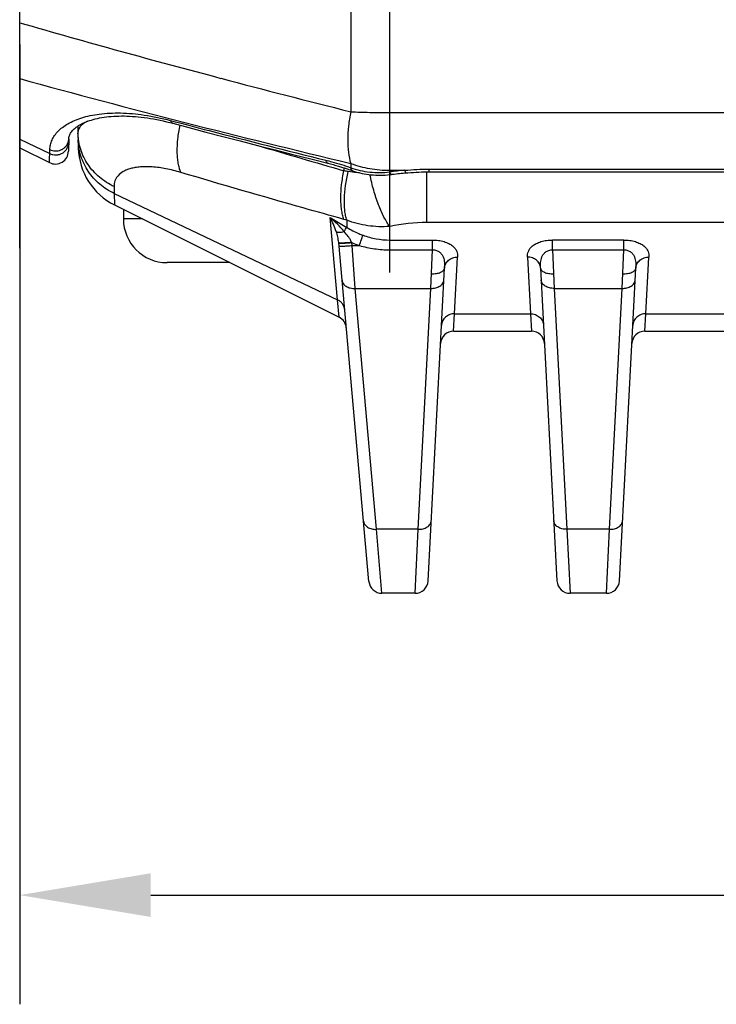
# Model space of a CAD drawing. Header units: millimetres. Extents: x 103 to 457, y -27 to 282.
# Tile 14 of 41: x 117 to 133, y 196 to 219. Entities that reach past the tile are written whole.
import ezdxf

# ---------------------------------------------------------------- set-up
doc = ezdxf.new("R2010")
doc.units = ezdxf.units.MM
doc.header["$LTSCALE"] = 23.1
doc.header["$PDMODE"] = 3
doc.header["$PDSIZE"] = 8
doc.layers.get('0').update_dxf_attribs({"linetype": 'CONTINUOUS'})
doc.layers.get('Defpoints').update_dxf_attribs({"linetype": 'CONTINUOUS'})
doc.layers.add('00_COMPONENTS', color=7, linetype='CONTINUOUS')
doc.layers.add('51__DRAFT_DIMS', color=7, linetype='CONTINUOUS')
doc.styles.get("Standard").update_dxf_attribs({"font": 'simfang.ttf'})
doc.dimstyles.new('DIMSTYLE_3', dxfattribs={"dimtxt": 3, "dimasz": 3, "dimexe": 2.5, "dimexo": 0.5, "dimgap": 0.75, "dimtad": 1, "dimdsep": 46, "dimtxsty": 'STANDARD', "dimblk": '_FILLED', "dimblk1": '_FILLED', "dimblk2": '_FILLED', "dimcen": 0.09, "dimazin": 2, "dimtp": 0.3, "dimtm": 0.3, "dimtfac": 1, "dimtofl": 0, "dimtmove": 0, "dimatfit": 3, "dimldrblk": '_FILLED', "dimfxl": 1, "dimtolj": 1, "dimarcsym": 0})

# ---------------------------------------------------------------- blocks, each defined once
blk = doc.blocks.new('_FILLED')
at = {"color": 0, "linetype": 'ByBlock'}
blk.add_solid([(0, 0), (-1, 0.1667), (-1, -0.1667)], dxfattribs=at)
blk = doc.blocks.new('*D4')
at = {"layer": '51__DRAFT_DIMS', "color": 0, "lineweight": -2}
for p, q in [((117.412, 218.411), (117.412, 196.439)), ((186.012, 218.411), (186.012, 196.439)), ((120.412, 198.939), (183.012, 198.939))]:
    blk.add_line(p, q, dxfattribs=at)
at = {"layer": 'Defpoints', "color": 0}
for p in [(117.412, 218.911), (186.012, 218.911), (186.012, 198.939)]:
    blk.add_point(p, dxfattribs=at)
at = {"layer": '51__DRAFT_DIMS', "color": 0, "linetype": 'ByBlock', "lineweight": -2, "xscale": 3, "yscale": 3, "zscale": 3, "rotation": 180}
blk.add_blockref('_FILLED', (117.412, 198.939), dxfattribs=at)
at = {"layer": '51__DRAFT_DIMS', "color": 0, "linetype": 'ByBlock', "lineweight": -2, "xscale": 3, "yscale": 3, "zscale": 3}
blk.add_blockref('_FILLED', (186.012, 198.939), dxfattribs=at)
at = {"layer": '51__DRAFT_DIMS', "color": 0, "insert": (151.674, 203.689), "char_height": 3, "attachment_point": 2, "line_spacing_factor": 0.9}
blk.add_mtext('\\A1;68.6', dxfattribs=at)

msp = doc.modelspace()

# ---------------------------------------------------------------- linework, layer by layer
at = {"layer": '00_COMPONENTS'}
for p, q in [((125.884, 213.192), (125.884, 247.846)), ((124.99, 245.324), (124.99, 216.872)), ((117.412, 213.746), (117.412, 243.846)), ((125.884, 216.854), (177.54, 216.854)), ((118.741, 216.542), (118.754, 216.041)), ((117.412, 216.243), (118.1, 215.916)), ((118.536, 216.251), (118.529, 215.967)), ((117.412, 216.048), (118.095, 215.707)), ((118.095, 215.707), (118.102, 216.005)), ((124.835, 215.589), (124.836, 215.52)), ((124.99, 215.689), (124.99, 215.591)), ((125.884, 215.532), (126.229, 215.532)), ((126.734, 214.336), (126.734, 215.495)), ((126.736, 215.495), (176.643, 215.495)), ((126.782, 215.56), (176.643, 215.56)), ((126.782, 215.56), (126.782, 215.495)), ((119.574, 215.158), (119.578, 215)), ((119.578, 215), (124.688, 212.57)), ((119.578, 215), (119.583, 214.739)), ((119.583, 214.739), (124.725, 212.168)), ((119.787, 214.637), (119.787, 214.418)), ((120.225, 214.418), (119.787, 214.418)), ((124.688, 212.57), (124.518, 214.451)), ((124.518, 214.451), (124.901, 214.224)), ((124.901, 214.389), (124.901, 214.224)), ((125.884, 213.711), (125.884, 214.245)), ((176.69, 214.336), (126.734, 214.336)), ((125.884, 213.936), (126.861, 213.936)), ((126.861, 213.711), (126.861, 213.936)), ((131.241, 213.936), (129.614, 213.936)), ((129.614, 213.711), (129.614, 213.936)), ((131.241, 213.711), (131.241, 213.936)), ((125.408, 206.121), (124.715, 213.88)), ((125.015, 213.879), (125.012, 213.886)), ((125.021, 213.81), (125.015, 213.879)), ((125.091, 212.828), (125.021, 213.81)), ((125.021, 213.81), (125.19, 213.81)), ((125.884, 213.711), (126.861, 213.711)), ((126.824, 212.828), (126.861, 213.711)), ((129.614, 213.711), (131.241, 213.711)), ((129.614, 213.711), (129.651, 212.828)), ((131.204, 212.828), (131.241, 213.711)), ((127.369, 212.248), (127.438, 213.544)), ((129.038, 213.544), (129.106, 212.248)), ((131.748, 212.248), (131.817, 213.544)), ((122.225, 213.418), (120.787, 213.418)), ((126.763, 206.132), (127.138, 213.293)), ((129.337, 213.293), (129.712, 206.132)), ((131.142, 206.132), (131.518, 213.293)), ((125.584, 207.313), (125.091, 212.828)), ((125.091, 212.828), (126.824, 212.828)), ((126.535, 207.313), (126.824, 212.828)), ((129.651, 212.828), (131.204, 212.828)), ((129.651, 212.828), (129.94, 207.313)), ((130.915, 207.313), (131.204, 212.828)), ((124.725, 212.168), (124.688, 212.57)), ((127.347, 211.848), (127.369, 212.248)), ((127.369, 212.248), (129.106, 212.248)), ((129.106, 212.248), (129.128, 211.848)), ((131.726, 211.848), (131.748, 212.248)), ((131.748, 212.248), (133.836, 212.248)), ((127.347, 211.848), (129.128, 211.848)), ((131.726, 211.848), (133.858, 211.848)), ((126.535, 207.313), (125.584, 207.313)), ((125.706, 205.848), (125.584, 207.313)), ((126.463, 205.848), (126.535, 207.313)), ((130.915, 207.313), (129.94, 207.313)), ((129.94, 207.313), (130.012, 205.848)), ((130.843, 205.848), (130.915, 207.313)), ((126.463, 205.848), (125.706, 205.848)), ((130.843, 205.848), (130.012, 205.848))]:
    msp.add_line(p, q, dxfattribs=at)
for points in [[(118.536, 216.251), (118.538, 216.27), (118.54, 216.29), (118.545, 216.309), (118.55, 216.328), (118.558, 216.347), (118.566, 216.365), (118.577, 216.384), (118.59, 216.403), (118.604, 216.422), (118.62, 216.441), (118.639, 216.46), (118.659, 216.48), (118.682, 216.499), (118.706, 216.518), (118.733, 216.537), (118.761, 216.555), (118.791, 216.573), (118.823, 216.591), (118.857, 216.608), (118.893, 216.624), (118.931, 216.64), (118.97, 216.655), (119.011, 216.669), (119.053, 216.683), (119.098, 216.696), (119.144, 216.708), (119.191, 216.719), (119.24, 216.729), (119.291, 216.738), (119.343, 216.746), (119.396, 216.754), (119.451, 216.76), (119.507, 216.765), (119.564, 216.769), (119.622, 216.772), (119.681, 216.774), (119.742, 216.775), (119.803, 216.775), (119.866, 216.773), (119.93, 216.771), (119.995, 216.767), (120.061, 216.762), (120.128, 216.756), (120.196, 216.748), (120.265, 216.74), (120.335, 216.73), (120.406, 216.719), (120.478, 216.707), (120.551, 216.693), (120.625, 216.678), (120.7, 216.662), (120.776, 216.644), (120.853, 216.625), (120.917, 216.608)], [(120.917, 216.608), (121.286, 216.51), (121.673, 216.408), (122.064, 216.306), (122.459, 216.204), (122.858, 216.101), (123.261, 215.998), (123.668, 215.894), (124.078, 215.791)], [(124.078, 215.791), (124.527, 215.678), (124.588, 215.662), (124.65, 215.645), (124.713, 215.626), (124.777, 215.607), (124.841, 215.587), (124.906, 215.566), (124.971, 215.543), (125.024, 215.525)], [(125.024, 215.525), (125.056, 215.514), (125.104, 215.499), (125.153, 215.485), (125.202, 215.472), (125.252, 215.461), (125.302, 215.451), (125.353, 215.442), (125.405, 215.435), (125.457, 215.429), (125.509, 215.425), (125.562, 215.422), (125.615, 215.42), (125.668, 215.42), (125.722, 215.421), (125.776, 215.423), (125.83, 215.427), (125.885, 215.433), (125.924, 215.438)], [(126.253, 215.473), (126.301, 215.477), (126.364, 215.481), (126.427, 215.485), (126.49, 215.488), (126.552, 215.491), (126.614, 215.493), (126.675, 215.494), (126.736, 215.495)], [(125.924, 215.438), (125.948, 215.441), (125.988, 215.446), (126.028, 215.451), (126.068, 215.455), (126.108, 215.46), (126.148, 215.464), (126.188, 215.468), (126.228, 215.471), (126.253, 215.473)]]:
    msp.add_lwpolyline(points, dxfattribs=at)
for centre, radius, start, end in [((184.065, 452.505), 242.925, 255.20214, 255.92561), ((118.266, 216.259), 0.27, 342.3247, 358.4622), ((118.229, 215.975), 0.3, 243.4349, 358.5), ((120.254, 216.081), 1.5, 181.5, 243.4349), ((189.804, 440.557), 234.226, 253.39431, 253.89663), ((123.275, 207.174), 8.491, 78.7215, 79.4073), ((126.785, 208.824), 6.731, 94.7384, 97.6872), ((120.787, 214.418), 1, 180, 270), ((123.882, 210.991), 3.548, 73.3216, 74.408), ((126.734, 210.3), 4.036, 89.9904, 102.1468), ((125.913, 215.914), 2.225, 246.2102, 251.0415), ((124.591, 211.9), 0.3, 5.1, 63.4349), ((127.347, 211.548), 0.3, 90, 177), ((129.128, 211.548), 0.3, 3, 90), ((131.726, 211.548), 0.3, 90, 177), ((125.706, 206.148), 0.3, 185.1, 270), ((126.463, 206.148), 0.3, 270, 357), ((130.012, 206.148), 0.3, 183, 270), ((130.843, 206.148), 0.3, 270, 357)]:
    msp.add_arc(centre, radius, start, end, dxfattribs=at)
for points, knots in [([(117.412, 218.911), (118.178, 218.689), (119.711, 218.256), (121.25, 217.841), (122.02, 217.637)], [0, 0, 0, 0, 0.500154, 1, 1, 1, 1]), ([(117.412, 217.63), (118.669, 217.284), (121.19, 216.617), (123.722, 215.993), (124.99, 215.689)], [0, 0, 0, 0, 0.499797, 1, 1, 1, 1]), ([(118.102, 216.005), (118.103, 216.043), (118.113, 216.118), (118.149, 216.228), (118.209, 216.332), (118.29, 216.43), (118.394, 216.52), (118.52, 216.603), (118.668, 216.676), (118.838, 216.738), (119.029, 216.787), (119.323, 216.837), (119.74, 216.855), (120.286, 216.805), (120.664, 216.725), (120.86, 216.673)], [0, 0, 0, 0, 0.035675, 0.071644, 0.10908, 0.149037, 0.192395, 0.239857, 0.291965, 0.349129, 0.411642, 0.479693, 0.632502, 0.806867, 1, 1, 1, 1]), ([(124.99, 216.872), (124.968, 216.763), (124.935, 216.549), (124.917, 216.236), (124.932, 215.949), (124.966, 215.77), (124.99, 215.689)], [0, 0, 0, 0, 0.279763, 0.544943, 0.787177, 1, 1, 1, 1]), ([(124.99, 216.872), (125.135, 216.866), (125.433, 216.857), (125.731, 216.854), (125.884, 216.854)], [0, 0, 0, 0, 0.486266, 1, 1, 1, 1]), ([(118.965, 216.653), (118.931, 216.637), (118.884, 216.611), (118.83, 216.568), (118.798, 216.534), (118.774, 216.499), (118.756, 216.462), (118.747, 216.423), (118.745, 216.397), (118.745, 216.384)], [0, 0, 0, 0, 0.305578, 0.439177, 0.562089, 0.676613, 0.785578, 0.892241, 1, 1, 1, 1]), ([(120.86, 216.673), (120.863, 216.665), (120.87, 216.649), (120.883, 216.63), (120.899, 216.615), (120.911, 216.61), (120.917, 216.608)], [0, 0, 0, 0, 0.296064, 0.555929, 0.786421, 1, 1, 1, 1]), ([(120.86, 216.673), (121.156, 216.595), (122.341, 216.285), (123.528, 215.984), (124.419, 215.764)], [0, 0, 0, 0, 0.250035, 1, 1, 1, 1]), ([(121.101, 215.483), (121.088, 215.515), (121.064, 215.585), (121.04, 215.697), (121.025, 215.821), (121.016, 216.006), (121.03, 216.257), (121.063, 216.459), (121.086, 216.564)], [0, 0, 0, 0, 0.095255, 0.200255, 0.314758, 0.438156, 0.707784, 1, 1, 1, 1]), ([(118.1, 215.916), (118.123, 215.905), (118.171, 215.889), (118.246, 215.883), (118.321, 215.894), (118.39, 215.923), (118.45, 215.967), (118.496, 216.025), (118.526, 216.091), (118.534, 216.139), (118.534, 216.163)], [0, 0, 0, 0, 0.126865, 0.254269, 0.381487, 0.507835, 0.632833, 0.756327, 0.878533, 1, 1, 1, 1]), ([(118.102, 216.005), (118.122, 215.996), (118.163, 215.982), (118.228, 215.973), (118.293, 215.978), (118.356, 215.996), (118.413, 216.026), (118.462, 216.068), (118.5, 216.118), (118.518, 216.157), (118.524, 216.176)], [0, 0, 0, 0, 0.126403, 0.253408, 0.380424, 0.506853, 0.632199, 0.75616, 0.878687, 1, 1, 1, 1]), ([(119.574, 215.158), (119.454, 215.214), (119.23, 215.357), (119.008, 215.603), (118.878, 215.827), (118.806, 216.006), (118.76, 216.193), (118.747, 216.32), (118.745, 216.384)], [0, 0, 0, 0, 0.255134, 0.506179, 0.630556, 0.754165, 0.877224, 1, 1, 1, 1]), ([(119.578, 215), (119.518, 215.029), (119.401, 215.093), (119.241, 215.212), (119.1, 215.351), (118.979, 215.506), (118.882, 215.676), (118.81, 215.856), (118.764, 216.045), (118.751, 216.173), (118.749, 216.237)], [0, 0, 0, 0, 0.127686, 0.254548, 0.380541, 0.505676, 0.63003, 0.75374, 0.876989, 1, 1, 1, 1]), ([(124.419, 215.764), (124.422, 215.754), (124.429, 215.737), (124.443, 215.714), (124.46, 215.698), (124.474, 215.692), (124.48, 215.69)], [0, 0, 0, 0, 0.300769, 0.562137, 0.790714, 1, 1, 1, 1]), ([(124.419, 215.764), (124.466, 215.752), (124.659, 215.702), (124.848, 215.641), (124.99, 215.591)], [0, 0, 0, 0, 0.244796, 1, 1, 1, 1]), ([(121.101, 215.483), (120.988, 215.517), (120.772, 215.571), (120.462, 215.614), (120.226, 215.616), (120.062, 215.596), (119.956, 215.574), (119.864, 215.543), (119.762, 215.494), (119.678, 215.43), (119.621, 215.352), (119.592, 215.291), (119.576, 215.226), (119.574, 215.181), (119.574, 215.158)], [0, 0, 0, 0, 0.199378, 0.377061, 0.529778, 0.596578, 0.657194, 0.712014, 0.761592, 0.847816, 0.886713, 0.924244, 0.961625, 1, 1, 1, 1]), ([(124.836, 214.408), (124.524, 214.495), (123.277, 214.846), (122.032, 215.206), (121.101, 215.483)], [0, 0, 0, 0, 0.250022, 1, 1, 1, 1]), ([(124.836, 214.408), (124.824, 214.442), (124.802, 214.516), (124.78, 214.634), (124.767, 214.764), (124.761, 214.954), (124.778, 215.209), (124.813, 215.415), (124.836, 215.52)], [0, 0, 0, 0, 0.097522, 0.204378, 0.320148, 0.444104, 0.712455, 1, 1, 1, 1]), ([(124.901, 214.389), (124.89, 214.424), (124.871, 214.497), (124.854, 214.615), (124.845, 214.744), (124.846, 214.935), (124.87, 215.19), (124.91, 215.396), (124.936, 215.501)], [0, 0, 0, 0, 0.096051, 0.201972, 0.317291, 0.441223, 0.710557, 1, 1, 1, 1]), ([(125.189, 215.475), (125.168, 215.476), (125.083, 215.479), (124.998, 215.489), (124.936, 215.501)], [0, 0, 0, 0, 0.252287, 1, 1, 1, 1]), ([(124.99, 215.689), (125.131, 215.637), (125.426, 215.558), (125.731, 215.532), (125.884, 215.532)], [0, 0, 0, 0, 0.493993, 1, 1, 1, 1]), ([(124.99, 215.591), (124.991, 215.587), (124.992, 215.579), (124.995, 215.565), (124.999, 215.552), (125.006, 215.539), (125.014, 215.53), (125.021, 215.526), (125.024, 215.525)], [0, 0, 0, 0, 0.169171, 0.324175, 0.530233, 0.707065, 0.860341, 1, 1, 1, 1]), ([(124.99, 215.591), (125.13, 215.541), (125.428, 215.474), (125.733, 215.477), (125.884, 215.494)], [0, 0, 0, 0, 0.494653, 1, 1, 1, 1]), ([(125.884, 215.494), (125.888, 215.486), (125.894, 215.471), (125.903, 215.455), (125.91, 215.445), (125.915, 215.441), (125.919, 215.438), (125.923, 215.438), (125.924, 215.438)], [0, 0, 0, 0, 0.378095, 0.666928, 0.777718, 0.867392, 0.939206, 1, 1, 1, 1]), ([(126.229, 215.532), (126.32, 215.541), (126.505, 215.555), (126.689, 215.56), (126.782, 215.56)], [0, 0, 0, 0, 0.498904, 1, 1, 1, 1]), ([(126.229, 215.532), (126.231, 215.523), (126.234, 215.511), (126.238, 215.497), (126.241, 215.488), (126.244, 215.482), (126.248, 215.476), (126.251, 215.473), (126.253, 215.473)], [0, 0, 0, 0, 0.403683, 0.567494, 0.704871, 0.815529, 0.899865, 1, 1, 1, 1]), ([(125.884, 214.245), (125.861, 214.277), (125.813, 214.348), (125.748, 214.466), (125.685, 214.599), (125.602, 214.802), (125.511, 215.08), (125.455, 215.312), (125.431, 215.432)], [0, 0, 0, 0, 0.093723, 0.199117, 0.315132, 0.440411, 0.712174, 1, 1, 1, 1]), ([(124.841, 214.13), (124.793, 214.189), (124.689, 214.301), (124.576, 214.403), (124.518, 214.451)], [0, 0, 0, 0, 0.503275, 1, 1, 1, 1]), ([(124.66, 214.129), (124.641, 214.186), (124.598, 214.296), (124.546, 214.401), (124.518, 214.451)], [0, 0, 0, 0, 0.513951, 1, 1, 1, 1]), ([(125.884, 214.245), (125.717, 214.234), (125.381, 214.245), (125.055, 214.33), (124.901, 214.389)], [0, 0, 0, 0, 0.504864, 1, 1, 1, 1]), ([(124.66, 214.129), (124.67, 214.123), (124.694, 214.116), (124.736, 214.113), (124.786, 214.118), (124.822, 214.125), (124.841, 214.13)], [0, 0, 0, 0, 0.17647, 0.404094, 0.681418, 1, 1, 1, 1]), ([(124.841, 214.13), (124.852, 214.148), (124.872, 214.18), (124.892, 214.211), (124.901, 214.224)], [0, 0, 0, 0, 0.57601, 1, 1, 1, 1]), ([(125.012, 213.886), (125.001, 213.909), (124.977, 213.953), (124.921, 214.035), (124.874, 214.093), (124.841, 214.13)], [0, 0, 0, 0, 0.252379, 0.502887, 1, 1, 1, 1]), ([(124.901, 214.224), (124.989, 214.169), (125.112, 214.106), (125.241, 214.056), (125.273, 214.045)], [0, 0, 0, 0, 0.749749, 1, 1, 1, 1]), ([(124.715, 213.88), (124.711, 213.924), (124.696, 214.008), (124.673, 214.09), (124.66, 214.129)], [0, 0, 0, 0, 0.518679, 1, 1, 1, 1]), ([(125.19, 213.81), (125.206, 213.856), (125.233, 213.934), (125.261, 214.012), (125.273, 214.045)], [0, 0, 0, 0, 0.582471, 1, 1, 1, 1]), ([(125.273, 214.045), (125.371, 214.01), (125.572, 213.956), (125.781, 213.936), (125.884, 213.936)], [0, 0, 0, 0, 0.499934, 1, 1, 1, 1]), ([(126.861, 213.936), (126.908, 213.936), (126.998, 213.93), (127.125, 213.903), (127.234, 213.86), (127.319, 213.806), (127.381, 213.744), (127.42, 213.677), (127.437, 213.61), (127.439, 213.566), (127.438, 213.544)], [0, 0, 0, 0, 0.178887, 0.347091, 0.496924, 0.625568, 0.734882, 0.829886, 0.916611, 1, 1, 1, 1]), ([(129.038, 213.544), (129.036, 213.566), (129.038, 213.61), (129.056, 213.677), (129.094, 213.744), (129.156, 213.806), (129.242, 213.86), (129.35, 213.903), (129.477, 213.93), (129.567, 213.936), (129.614, 213.936)], [0, 0, 0, 0, 0.083389, 0.170114, 0.265118, 0.374432, 0.503076, 0.652909, 0.821113, 1, 1, 1, 1]), ([(131.241, 213.936), (131.287, 213.936), (131.378, 213.93), (131.504, 213.903), (131.613, 213.86), (131.699, 213.806), (131.761, 213.744), (131.799, 213.677), (131.817, 213.61), (131.818, 213.566), (131.817, 213.544)], [0, 0, 0, 0, 0.178887, 0.347091, 0.496924, 0.625568, 0.734882, 0.829886, 0.916611, 1, 1, 1, 1]), ([(124.715, 213.88), (124.715, 213.88), (124.717, 213.878), (124.722, 213.876), (124.728, 213.876), (124.732, 213.875)], [0, 0, 0, 0, 0.109759, 0.303318, 1, 1, 1, 1]), ([(124.716, 213.868), (124.716, 213.867), (124.718, 213.866), (124.722, 213.865), (124.728, 213.864), (124.732, 213.864), (124.735, 213.864)], [0, 0, 0, 0, 0.092496, 0.283393, 0.585652, 1, 1, 1, 1]), ([(124.722, 213.799), (124.722, 213.799), (124.725, 213.797), (124.729, 213.797), (124.737, 213.796), (124.746, 213.795), (124.759, 213.795), (124.781, 213.795), (124.813, 213.796), (124.858, 213.798), (124.909, 213.801), (124.964, 213.805), (125.002, 213.808), (125.021, 213.81)], [0, 0, 0, 0, 0.006989, 0.022164, 0.046375, 0.079587, 0.121551, 0.1719, 0.295813, 0.446686, 0.618799, 0.805604, 1, 1, 1, 1]), ([(124.732, 213.875), (124.738, 213.875), (124.752, 213.874), (124.788, 213.873), (124.846, 213.875), (124.925, 213.879), (124.982, 213.884), (125.012, 213.886)], [0, 0, 0, 0, 0.065728, 0.153401, 0.386314, 0.677501, 1, 1, 1, 1]), ([(124.735, 213.864), (124.741, 213.864), (124.756, 213.863), (124.792, 213.864), (124.849, 213.866), (124.928, 213.871), (124.985, 213.876), (125.015, 213.879)], [0, 0, 0, 0, 0.067297, 0.156116, 0.389875, 0.680032, 1, 1, 1, 1]), ([(125.19, 213.81), (125.302, 213.778), (125.532, 213.728), (125.767, 213.711), (125.884, 213.711)], [0, 0, 0, 0, 0.499993, 1, 1, 1, 1]), ([(126.861, 213.711), (126.891, 213.712), (126.95, 213.704), (127.024, 213.666), (127.077, 213.611), (127.11, 213.549), (127.129, 213.485), (127.141, 213.4), (127.14, 213.335), (127.138, 213.293)], [0, 0, 0, 0, 0.157675, 0.301083, 0.429545, 0.549117, 0.664513, 0.777913, 1, 1, 1, 1]), ([(129.337, 213.293), (129.335, 213.335), (129.334, 213.4), (129.346, 213.485), (129.365, 213.549), (129.398, 213.611), (129.451, 213.666), (129.525, 213.704), (129.584, 213.712), (129.614, 213.711)], [0, 0, 0, 0, 0.222088, 0.335487, 0.450882, 0.570456, 0.698917, 0.842326, 1, 1, 1, 1]), ([(131.241, 213.711), (131.271, 213.712), (131.329, 213.704), (131.404, 213.666), (131.456, 213.611), (131.489, 213.549), (131.508, 213.485), (131.52, 213.4), (131.52, 213.335), (131.518, 213.293)], [0, 0, 0, 0, 0.157675, 0.301083, 0.429545, 0.549117, 0.664513, 0.777913, 1, 1, 1, 1]), ([(127.138, 213.293), (127.139, 213.31), (127.144, 213.344), (127.163, 213.392), (127.192, 213.436), (127.243, 213.487), (127.325, 213.533), (127.4, 213.544), (127.438, 213.544)], [0, 0, 0, 0, 0.118128, 0.23735, 0.358588, 0.48243, 0.737235, 1, 1, 1, 1]), ([(129.337, 213.293), (129.336, 213.31), (129.331, 213.344), (129.312, 213.392), (129.283, 213.436), (129.232, 213.487), (129.15, 213.533), (129.075, 213.544), (129.038, 213.544)], [0, 0, 0, 0, 0.118129, 0.237351, 0.358589, 0.482431, 0.737235, 1, 1, 1, 1]), ([(131.518, 213.293), (131.518, 213.31), (131.524, 213.344), (131.543, 213.392), (131.572, 213.436), (131.622, 213.487), (131.705, 213.533), (131.779, 213.544), (131.817, 213.544)], [0, 0, 0, 0, 0.118128, 0.23735, 0.358588, 0.48243, 0.737235, 1, 1, 1, 1]), ([(126.838, 213.164), (126.876, 213.162), (126.932, 213.165), (127.001, 213.179), (127.046, 213.195), (127.084, 213.214), (127.113, 213.237), (127.132, 213.264), (127.137, 213.284), (127.138, 213.293)], [0, 0, 0, 0, 0.321465, 0.470258, 0.605952, 0.726085, 0.829921, 0.91937, 1, 1, 1, 1]), ([(129.337, 213.293), (129.338, 213.284), (129.343, 213.264), (129.362, 213.237), (129.391, 213.214), (129.429, 213.195), (129.474, 213.179), (129.544, 213.165), (129.599, 213.162), (129.637, 213.164)], [0, 0, 0, 0, 0.08063, 0.170079, 0.273915, 0.394048, 0.529743, 0.678535, 1, 1, 1, 1]), ([(131.218, 213.164), (131.256, 213.162), (131.311, 213.165), (131.381, 213.179), (131.426, 213.195), (131.464, 213.214), (131.492, 213.237), (131.512, 213.264), (131.517, 213.284), (131.518, 213.293)], [0, 0, 0, 0, 0.321465, 0.470258, 0.605952, 0.726085, 0.829921, 0.91937, 1, 1, 1, 1]), ([(124.793, 213.014), (124.794, 213), (124.8, 212.973), (124.82, 212.936), (124.849, 212.903), (124.901, 212.864), (124.983, 212.832), (125.055, 212.826), (125.091, 212.828)], [0, 0, 0, 0, 0.103999, 0.211517, 0.325299, 0.446866, 0.712449, 1, 1, 1, 1]), ([(126.824, 212.828), (126.862, 212.827), (126.935, 212.835), (127.018, 212.869), (127.07, 212.91), (127.099, 212.945), (127.118, 212.983), (127.123, 213.011), (127.124, 213.024)], [0, 0, 0, 0, 0.287326, 0.553273, 0.674987, 0.788795, 0.896201, 1, 1, 1, 1]), ([(129.651, 212.828), (129.613, 212.827), (129.54, 212.835), (129.457, 212.869), (129.405, 212.91), (129.376, 212.945), (129.357, 212.983), (129.352, 213.011), (129.351, 213.024)], [0, 0, 0, 0, 0.287326, 0.553273, 0.674987, 0.788795, 0.896201, 1, 1, 1, 1]), ([(131.204, 212.828), (131.241, 212.827), (131.314, 212.835), (131.398, 212.869), (131.45, 212.91), (131.479, 212.945), (131.497, 212.983), (131.503, 213.011), (131.503, 213.024)], [0, 0, 0, 0, 0.287326, 0.553273, 0.674987, 0.788795, 0.896201, 1, 1, 1, 1]), ([(124.853, 212.341), (124.85, 212.365), (124.839, 212.413), (124.804, 212.478), (124.753, 212.533), (124.711, 212.559), (124.688, 212.57)], [0, 0, 0, 0, 0.246267, 0.4943, 0.745386, 1, 1, 1, 1]), ([(127.369, 212.248), (127.331, 212.248), (127.255, 212.235), (127.173, 212.185), (127.123, 212.131), (127.094, 212.084), (127.076, 212.032), (127.07, 211.996), (127.069, 211.978)], [0, 0, 0, 0, 0.255134, 0.506805, 0.63145, 0.755005, 0.877725, 1, 1, 1, 1]), ([(129.106, 212.248), (129.144, 212.248), (129.22, 212.235), (129.302, 212.185), (129.352, 212.131), (129.381, 212.084), (129.4, 212.032), (129.405, 211.996), (129.406, 211.978)], [0, 0, 0, 0, 0.255134, 0.506805, 0.63145, 0.755005, 0.877725, 1, 1, 1, 1]), ([(131.748, 212.248), (131.71, 212.248), (131.635, 212.235), (131.553, 212.185), (131.503, 212.131), (131.474, 212.084), (131.455, 212.032), (131.45, 211.996), (131.449, 211.978)], [0, 0, 0, 0, 0.255134, 0.506805, 0.63145, 0.755005, 0.877725, 1, 1, 1, 1]), ([(125.285, 207.498), (125.286, 207.485), (125.292, 207.458), (125.312, 207.421), (125.341, 207.387), (125.393, 207.349), (125.475, 207.317), (125.547, 207.311), (125.584, 207.313)], [0, 0, 0, 0, 0.103999, 0.211517, 0.325299, 0.446866, 0.712449, 1, 1, 1, 1]), ([(126.535, 207.313), (126.573, 207.312), (126.646, 207.319), (126.729, 207.354), (126.781, 207.394), (126.81, 207.429), (126.829, 207.468), (126.834, 207.495), (126.835, 207.509)], [0, 0, 0, 0, 0.287326, 0.553273, 0.674987, 0.788795, 0.896201, 1, 1, 1, 1]), ([(129.94, 207.313), (129.902, 207.312), (129.829, 207.319), (129.746, 207.354), (129.694, 207.394), (129.665, 207.429), (129.646, 207.468), (129.641, 207.495), (129.64, 207.509)], [0, 0, 0, 0, 0.287326, 0.553273, 0.674987, 0.788795, 0.896201, 1, 1, 1, 1]), ([(130.915, 207.313), (130.952, 207.312), (131.025, 207.319), (131.109, 207.354), (131.161, 207.394), (131.189, 207.429), (131.208, 207.468), (131.214, 207.495), (131.214, 207.509)], [0, 0, 0, 0, 0.287326, 0.553273, 0.674987, 0.788795, 0.896201, 1, 1, 1, 1])]:
    msp.add_open_spline(points, degree=3, knots=knots, dxfattribs=at)

# ---------------------------------------------------------------- dimensions: what is measured, and where the dimension line sits
at = {"layer": '51__DRAFT_DIMS'}
dim = msp.add_linear_dim(base=(186.012, 198.939), p1=(117.412, 218.911), p2=(186.012, 218.911), dimstyle='DIMSTYLE_3', dxfattribs=at)
dim.commit()
dim.dimension.update_dxf_attribs({"geometry": '*D4', "text_midpoint": (151.674, 198.939), "dimtype": 160})

doc.saveas('drawing.dxf')
